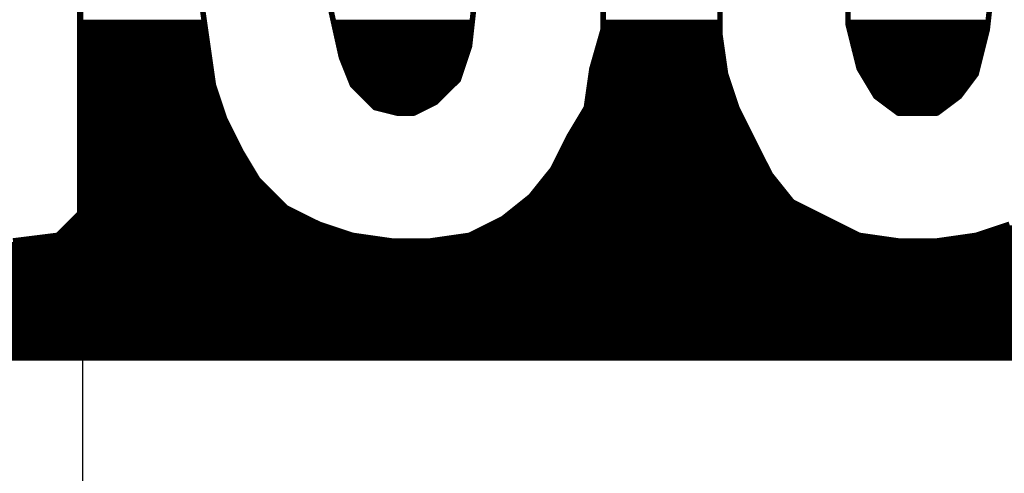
# Model space of a CAD drawing. Extents: x -35 to 35, y -57 to 81.
# Tile 34 of 153: x -8.61 to -6.841, y 1.779 to 2.595. Entities that reach past the tile are written whole.
import ezdxf

# ---------------------------------------------------------------- set-up
doc = ezdxf.new("R2010")
doc.units = 0
doc.layers.add('19', color=53, linetype='CONTINUOUS')
doc.layers.add('21', color=7, linetype='CONTINUOUS')

msp = doc.modelspace()

# ---------------------------------------------------------------- linework, layer by layer
at = {"layer": '19'}
msp.add_line((-8.497, 7.62), (-8.497, 0), dxfattribs=at)
at = {"layer": '21', "const_width": 0.01}
for points in [[(-8.502, 3.057), (-8.502, 2.247)], [(-7.352, 2.567), (-7.352, 2.707)], [(-7.122, 2.587), (-7.122, 2.677)], [(-6.862, 2.667), (-6.872, 2.577)], [(-7.792, 2.637), (-7.802, 2.547)], [(-7.562, 2.647), (-7.562, 2.577)], [(-8.272, 2.547), (-8.282, 2.617)], [(-8.032, 2.527), (-8.052, 2.617)], [(-8.502, 2.59), (-8.2781, 2.59)], [(-8.502, 2.58), (-8.2767, 2.58)], [(-8.046, 2.59), (-7.7972, 2.59)], [(-8.0438, 2.58), (-7.7983, 2.58)], [(-7.562, 2.59), (-7.352, 2.59)], [(-7.562, 2.58), (-7.352, 2.58)], [(-7.122, 2.59), (-6.8706, 2.59)], [(-7.102, 2.507), (-7.122, 2.587)], [(-7.1203, 2.58), (-6.8717, 2.58)], [(-8.502, 2.57), (-8.2753, 2.57)], [(-8.502, 2.56), (-8.2739, 2.56)], [(-8.0416, 2.57), (-7.7994, 2.57)], [(-8.0393, 2.56), (-7.8006, 2.56)], [(-7.562, 2.577), (-7.582, 2.507)], [(-7.5669, 2.56), (-7.351, 2.56)], [(-7.564, 2.57), (-7.352, 2.57)], [(-7.342, 2.497), (-7.352, 2.567)], [(-7.1178, 2.57), (-6.8738, 2.57)], [(-7.1153, 2.56), (-6.8763, 2.56)], [(-6.872, 2.577), (-6.892, 2.497)], [(-8.502, 2.55), (-8.2724, 2.55)], [(-8.262, 2.477), (-8.272, 2.547)], [(-8.0371, 2.55), (-7.8017, 2.55)], [(-7.802, 2.547), (-7.822, 2.487)], [(-7.5697, 2.55), (-7.3496, 2.55)], [(-7.1128, 2.55), (-6.8788, 2.55)], [(-8.502, 2.54), (-8.271, 2.54)], [(-8.502, 2.53), (-8.2696, 2.53)], [(-8.0349, 2.54), (-7.8043, 2.54)], [(-8.0327, 2.53), (-7.8077, 2.53)], [(-8.012, 2.477), (-8.032, 2.527)], [(-7.5754, 2.53), (-7.3467, 2.53)], [(-7.5726, 2.54), (-7.3481, 2.54)], [(-7.1103, 2.54), (-6.8813, 2.54)], [(-7.1078, 2.53), (-6.8838, 2.53)], [(-8.502, 2.52), (-8.2681, 2.52)], [(-8.502, 2.51), (-8.2667, 2.51)], [(-8.0292, 2.52), (-7.811, 2.52)], [(-8.0252, 2.51), (-7.8143, 2.51)], [(-7.582, 2.507), (-7.592, 2.437)], [(-7.5811, 2.51), (-7.3439, 2.51)], [(-7.5783, 2.52), (-7.3453, 2.52)], [(-7.1053, 2.52), (-6.8863, 2.52)], [(-7.1028, 2.51), (-6.8887, 2.51)], [(-7.072, 2.457), (-7.102, 2.507)], [(-8.502, 2.5), (-8.2653, 2.5)], [(-8.502, 2.49), (-8.2639, 2.49)], [(-8.0212, 2.5), (-7.8177, 2.5)], [(-8.0172, 2.49), (-7.821, 2.49)], [(-7.5844, 2.49), (-7.3397, 2.49)], [(-7.583, 2.5), (-7.3424, 2.5)], [(-7.322, 2.437), (-7.342, 2.497)], [(-7.0978, 2.5), (-6.8913, 2.5)], [(-7.0918, 2.49), (-6.8973, 2.49)], [(-6.892, 2.497), (-6.922, 2.457)], [(-8.502, 2.48), (-8.2624, 2.48)], [(-8.242, 2.417), (-8.262, 2.477)], [(-8.0132, 2.48), (-7.829, 2.48)], [(-7.972, 2.437), (-8.012, 2.477)], [(-7.822, 2.487), (-7.862, 2.447)], [(-7.5859, 2.48), (-7.3363, 2.48)], [(-7.0858, 2.48), (-6.9047, 2.48)], [(-8.502, 2.47), (-8.2597, 2.47)], [(-8.502, 2.46), (-8.2563, 2.46)], [(-8.005, 2.47), (-7.839, 2.47)], [(-7.995, 2.46), (-7.849, 2.46)], [(-7.5887, 2.46), (-7.3297, 2.46)], [(-7.5873, 2.47), (-7.333, 2.47)], [(-7.0798, 2.47), (-6.9123, 2.47)], [(-7.0738, 2.46), (-6.9198, 2.46)], [(-7.032, 2.427), (-7.072, 2.457)], [(-6.922, 2.457), (-6.962, 2.427)], [(-8.502, 2.45), (-8.253, 2.45)], [(-8.502, 2.44), (-8.2497, 2.44)], [(-7.985, 2.45), (-7.859, 2.45)], [(-7.975, 2.44), (-7.876, 2.44)], [(-7.932, 2.427), (-7.972, 2.437)], [(-7.862, 2.447), (-7.902, 2.427)], [(-7.592, 2.437), (-7.622, 2.387)], [(-7.5916, 2.44), (-7.323, 2.44)], [(-7.5901, 2.45), (-7.3263, 2.45)], [(-7.292, 2.377), (-7.322, 2.437)], [(-7.0627, 2.45), (-6.9313, 2.45)], [(-7.0493, 2.44), (-6.9447, 2.44)], [(-8.502, 2.43), (-8.2463, 2.43)], [(-8.502, 2.42), (-8.243, 2.42)], [(-7.944, 2.43), (-7.896, 2.43)], [(-7.902, 2.427), (-7.932, 2.427)], [(-7.6022, 2.42), (-7.3135, 2.42)], [(-7.5962, 2.43), (-7.3185, 2.43)], [(-7.036, 2.43), (-6.958, 2.43)], [(-6.962, 2.427), (-7.032, 2.427)], [(-8.502, 2.41), (-8.2385, 2.41)], [(-8.212, 2.357), (-8.242, 2.417)], [(-7.6082, 2.41), (-7.3085, 2.41)], [(-8.502, 2.4), (-8.2335, 2.4)], [(-8.502, 2.39), (-8.2285, 2.39)], [(-7.622, 2.387), (-7.652, 2.327)], [(-7.6202, 2.39), (-7.2985, 2.39)], [(-7.6142, 2.4), (-7.3035, 2.4)], [(-8.502, 2.38), (-8.2235, 2.38)], [(-8.502, 2.37), (-8.2185, 2.37)], [(-7.6305, 2.37), (-7.2885, 2.37)], [(-7.6255, 2.38), (-7.2935, 2.38)], [(-7.262, 2.317), (-7.292, 2.377)], [(-8.502, 2.36), (-8.2135, 2.36)], [(-8.502, 2.35), (-8.2078, 2.35)], [(-8.182, 2.307), (-8.212, 2.357)], [(-7.6405, 2.35), (-7.2785, 2.35)], [(-7.6355, 2.36), (-7.2835, 2.36)], [(-8.502, 2.34), (-8.2018, 2.34)], [(-8.502, 2.33), (-8.1958, 2.33)], [(-7.6505, 2.33), (-7.2685, 2.33)], [(-7.6455, 2.34), (-7.2735, 2.34)], [(-8.502, 2.32), (-8.1898, 2.32)], [(-7.652, 2.327), (-7.692, 2.277)], [(-7.6576, 2.32), (-7.2635, 2.32)], [(-7.222, 2.267), (-7.262, 2.317)], [(-8.502, 2.31), (-8.1838, 2.31)], [(-8.502, 2.3), (-8.175, 2.3)], [(-8.132, 2.257), (-8.182, 2.307)], [(-7.6736, 2.3), (-7.2484, 2.3)], [(-7.6656, 2.31), (-7.2564, 2.31)], [(-8.502, 2.29), (-8.165, 2.29)], [(-8.502, 2.28), (-8.155, 2.28)], [(-7.692, 2.277), (-7.742, 2.237)], [(-7.6896, 2.28), (-7.2324, 2.28)], [(-7.6816, 2.29), (-7.2404, 2.29)], [(-8.502, 2.27), (-8.145, 2.27)], [(-8.502, 2.26), (-8.135, 2.26)], [(-7.7133, 2.26), (-7.208, 2.26)], [(-7.7008, 2.27), (-7.2244, 2.27)], [(-7.162, 2.237), (-7.222, 2.267)], [(-8.502, 2.247), (-8.542, 2.207)], [(-8.502, 2.25), (-8.118, 2.25)], [(-8.072, 2.227), (-8.132, 2.257)], [(-7.7258, 2.25), (-7.188, 2.25)], [(-8.519, 2.23), (-8.078, 2.23)], [(-8.509, 2.24), (-8.098, 2.24)], [(-8.012, 2.207), (-8.072, 2.227)], [(-7.742, 2.237), (-7.802, 2.207)], [(-7.756, 2.23), (-7.148, 2.23)], [(-7.7383, 2.24), (-7.168, 2.24)], [(-7.102, 2.207), (-7.162, 2.237)], [(-6.832, 2.227), (-6.892, 2.207)], [(-8.542, 2.207), (-8.622, 2.197)], [(-8.539, 2.21), (-8.021, 2.21)], [(-8.529, 2.22), (-8.051, 2.22)], [(-7.942, 2.197), (-8.012, 2.207)], [(-7.802, 2.207), (-7.872, 2.197)], [(-7.796, 2.21), (-7.108, 2.21)], [(-7.776, 2.22), (-7.128, 2.22)], [(-7.032, 2.197), (-7.102, 2.207)], [(-6.892, 2.207), (-6.962, 2.197)], [(-6.883, 2.21), (-6.371, 2.21)], [(-6.853, 2.22), (-6.3932, 2.22)], [(-8.7098, 2.19), (-3.5708, 2.19)], [(-8.598, 2.2), (-7.963, 2.2)], [(-7.872, 2.197), (-7.942, 2.197)], [(-7.851, 2.2), (-7.053, 2.2)], [(-6.962, 2.197), (-7.032, 2.197)], [(-6.941, 2.2), (-6.341, 2.2)], [(-8.7202, 2.18), (-3.5833, 2.18)], [(-8.7411, 2.16), (-3.6082, 2.16)], [(-8.7307, 2.17), (-3.5958, 2.17)], [(-8.762, 2.14), (-3.6333, 2.14)], [(-8.7516, 2.15), (-3.6208, 2.15)], [(-8.783, 2.12), (-3.6583, 2.12)], [(-8.7725, 2.13), (-3.6458, 2.13)], [(-8.8039, 2.1), (-3.6875, 2.1)], [(-8.7934, 2.11), (-3.6725, 2.11)], [(-8.8143, 2.09), (-3.7025, 2.09)], [(-8.8352, 2.07), (-3.736, 2.07)], [(-8.8248, 2.08), (-3.7175, 2.08)], [(-8.8561, 2.05), (-3.776, 2.05)], [(-8.8457, 2.06), (-3.756, 2.06)], [(-8.877, 2.03), (-3.833, 2.03)], [(-8.8666, 2.04), (-3.803, 2.04)], [(-8.8875, 2.02), (-3.8665, 2.02)], [(-8.9084, 2), (-3.954, 2)], [(-8.898, 2.01), (-3.9015, 2.01)], [(-8.922, 1.987), (-4.042, 1.987)], [(-8.9189, 1.99), (-4.021, 1.99)]]:
    msp.add_lwpolyline(points, dxfattribs=at)
at = {"layer": '21', "const_width": 0.005}
for points in [[(-8.502, 2.5925, 1), (-8.502, 2.5875)], [(-8.502, 2.5825, 1), (-8.502, 2.5775)], [(-8.2781, 2.5875, 1), (-8.2781, 2.5925)], [(-8.2767, 2.5775, 1), (-8.2767, 2.5825)], [(-8.046, 2.5925, 1), (-8.046, 2.5875)], [(-8.0438, 2.5825, 1), (-8.0438, 2.5775)], [(-7.7983, 2.5775, 1), (-7.7983, 2.5825)], [(-7.7972, 2.5875, 1), (-7.7972, 2.5925)], [(-7.562, 2.5925, 1), (-7.562, 2.5875)], [(-7.562, 2.5825, 1), (-7.562, 2.5775)], [(-7.352, 2.5875, 1), (-7.352, 2.5925)], [(-7.352, 2.5775, 1), (-7.352, 2.5825)], [(-7.122, 2.5925, 1), (-7.122, 2.5875)], [(-7.1196, 2.5876, 1), (-7.1244, 2.5864)], [(-7.1245, 2.587, 1), (-7.1195, 2.587)], [(-7.1203, 2.5825, 1), (-7.1203, 2.5775)], [(-6.8717, 2.5775, 1), (-6.8717, 2.5825)], [(-6.8706, 2.5875, 1), (-6.8706, 2.5925)], [(-8.502, 2.5725, 1), (-8.502, 2.5675)], [(-8.502, 2.5625, 1), (-8.502, 2.5575)], [(-8.2753, 2.5675, 1), (-8.2753, 2.5725)], [(-8.2739, 2.5575, 1), (-8.2739, 2.5625)], [(-8.0416, 2.5725, 1), (-8.0416, 2.5675)], [(-8.0393, 2.5625, 1), (-8.0393, 2.5575)], [(-7.8006, 2.5575, 1), (-7.8006, 2.5625)], [(-7.7994, 2.5675, 1), (-7.7994, 2.5725)], [(-7.5669, 2.5625, 1), (-7.5669, 2.5575)], [(-7.564, 2.5725, 1), (-7.564, 2.5675)], [(-7.5645, 2.577, 1), (-7.5595, 2.577)], [(-7.5596, 2.5763, 1), (-7.5644, 2.5777)], [(-7.3495, 2.5674, 1), (-7.3545, 2.5666)], [(-7.3545, 2.567, 1), (-7.3495, 2.567)], [(-7.352, 2.5675, 1), (-7.352, 2.5725)], [(-7.351, 2.5575, 1), (-7.351, 2.5625)], [(-7.1178, 2.5725, 1), (-7.1178, 2.5675)], [(-7.1153, 2.5625, 1), (-7.1153, 2.5575)], [(-6.8763, 2.5575, 1), (-6.8763, 2.5625)], [(-6.8745, 2.5773, 1), (-6.8695, 2.5767)], [(-6.8696, 2.5764, 1), (-6.8744, 2.5776)], [(-6.8738, 2.5675, 1), (-6.8738, 2.5725)], [(-8.502, 2.5525, 1), (-8.502, 2.5475)], [(-8.2695, 2.5474, 1), (-8.2745, 2.5466)], [(-8.2745, 2.5466, 1), (-8.2695, 2.5474)], [(-8.2724, 2.5475, 1), (-8.2724, 2.5525)], [(-8.0371, 2.5525, 1), (-8.0371, 2.5475)], [(-7.8045, 2.5473, 1), (-7.7995, 2.5467)], [(-7.7996, 2.5462, 1), (-7.8044, 2.5478)], [(-7.8017, 2.5475, 1), (-7.8017, 2.5525)], [(-7.5697, 2.5525, 1), (-7.5697, 2.5475)], [(-7.3496, 2.5475, 1), (-7.3496, 2.5525)], [(-7.1128, 2.5525, 1), (-7.1128, 2.5475)], [(-6.8788, 2.5475, 1), (-6.8788, 2.5525)], [(-8.502, 2.5425, 1), (-8.502, 2.5375)], [(-8.502, 2.5325, 1), (-8.502, 2.5275)], [(-8.271, 2.5375, 1), (-8.271, 2.5425)], [(-8.2696, 2.5275, 1), (-8.2696, 2.5325)], [(-8.0349, 2.5425, 1), (-8.0349, 2.5375)], [(-8.0327, 2.5325, 1), (-8.0327, 2.5275)], [(-8.0297, 2.5279, 1), (-8.0343, 2.5261)], [(-8.0344, 2.5265, 1), (-8.0296, 2.5275)], [(-7.8077, 2.5275, 1), (-7.8077, 2.5325)], [(-7.8043, 2.5375, 1), (-7.8043, 2.5425)], [(-7.5754, 2.5325, 1), (-7.5754, 2.5275)], [(-7.5726, 2.5425, 1), (-7.5726, 2.5375)], [(-7.3481, 2.5375, 1), (-7.3481, 2.5425)], [(-7.3467, 2.5275, 1), (-7.3467, 2.5325)], [(-7.1103, 2.5425, 1), (-7.1103, 2.5375)], [(-7.1078, 2.5325, 1), (-7.1078, 2.5275)], [(-6.8838, 2.5275, 1), (-6.8838, 2.5325)], [(-6.8813, 2.5375, 1), (-6.8813, 2.5425)], [(-8.502, 2.5225, 1), (-8.502, 2.5175)], [(-8.502, 2.5125, 1), (-8.502, 2.5075)], [(-8.2681, 2.5175, 1), (-8.2681, 2.5225)], [(-8.2667, 2.5075, 1), (-8.2667, 2.5125)], [(-8.0292, 2.5225, 1), (-8.0292, 2.5175)], [(-8.0252, 2.5125, 1), (-8.0252, 2.5075)], [(-7.8143, 2.5075, 1), (-7.8143, 2.5125)], [(-7.811, 2.5175, 1), (-7.811, 2.5225)], [(-7.5795, 2.5066, 1), (-7.5845, 2.5074)], [(-7.5811, 2.5125, 1), (-7.5811, 2.5075)], [(-7.5783, 2.5225, 1), (-7.5783, 2.5175)], [(-7.3453, 2.5175, 1), (-7.3453, 2.5225)], [(-7.3439, 2.5075, 1), (-7.3439, 2.5125)], [(-7.1053, 2.5225, 1), (-7.1053, 2.5175)], [(-7.1028, 2.5125, 1), (-7.1028, 2.5075)], [(-7.0999, 2.5083, 1), (-7.1041, 2.5057)], [(-6.8887, 2.5075, 1), (-6.8887, 2.5125)], [(-6.8863, 2.5175, 1), (-6.8863, 2.5225)], [(-8.502, 2.5025, 1), (-8.502, 2.4975)], [(-8.502, 2.4925, 1), (-8.502, 2.4875)], [(-8.2653, 2.4975, 1), (-8.2653, 2.5025)], [(-8.2639, 2.4875, 1), (-8.2639, 2.4925)], [(-8.0212, 2.5025, 1), (-8.0212, 2.4975)], [(-8.0172, 2.4925, 1), (-8.0172, 2.4875)], [(-7.821, 2.4875, 1), (-7.821, 2.4925)], [(-7.8177, 2.4975, 1), (-7.8177, 2.5025)], [(-7.5844, 2.4925, 1), (-7.5844, 2.4875)], [(-7.583, 2.5025, 1), (-7.583, 2.4975)], [(-7.5844, 2.5077, 1), (-7.5796, 2.5063)], [(-7.3396, 2.4978, 1), (-7.3444, 2.4962)], [(-7.3445, 2.4966, 1), (-7.3395, 2.4974)], [(-7.3424, 2.4975, 1), (-7.3424, 2.5025)], [(-7.3397, 2.4875, 1), (-7.3397, 2.4925)], [(-7.1044, 2.5064, 1), (-7.0996, 2.5076)], [(-7.0978, 2.5025, 1), (-7.0978, 2.4975)], [(-7.0918, 2.4925, 1), (-7.0918, 2.4875)], [(-6.8973, 2.4875, 1), (-6.8973, 2.4925)], [(-6.8944, 2.4976, 1), (-6.8896, 2.4964)], [(-6.89, 2.4955, 1), (-6.894, 2.4985)], [(-6.8913, 2.4975, 1), (-6.8913, 2.5025)], [(-8.502, 2.4825, 1), (-8.502, 2.4775)], [(-8.2596, 2.4778, 1), (-8.2644, 2.4762)], [(-8.2645, 2.4766, 1), (-8.2595, 2.4774)], [(-8.2624, 2.4775, 1), (-8.2624, 2.4825)], [(-8.0132, 2.4825, 1), (-8.0132, 2.4775)], [(-8.0102, 2.4788, 1), (-8.0138, 2.4752)], [(-8.0143, 2.4761, 1), (-8.0097, 2.4779)], [(-7.829, 2.4775, 1), (-7.829, 2.4825)], [(-7.8244, 2.4878, 1), (-7.8196, 2.4862)], [(-7.8202, 2.4852, 1), (-7.8238, 2.4888)], [(-7.5859, 2.4825, 1), (-7.5859, 2.4775)], [(-7.3363, 2.4775, 1), (-7.3363, 2.4825)], [(-7.0858, 2.4825, 1), (-7.0858, 2.4775)], [(-6.9047, 2.4775, 1), (-6.9047, 2.4825)], [(-8.502, 2.4725, 1), (-8.502, 2.4675)], [(-8.502, 2.4625, 1), (-8.502, 2.4575)], [(-8.2597, 2.4675, 1), (-8.2597, 2.4725)], [(-8.2563, 2.4575, 1), (-8.2563, 2.4625)], [(-8.005, 2.4725, 1), (-8.005, 2.4675)], [(-7.995, 2.4625, 1), (-7.995, 2.4575)], [(-7.849, 2.4575, 1), (-7.849, 2.4625)], [(-7.839, 2.4675, 1), (-7.839, 2.4725)], [(-7.5887, 2.4625, 1), (-7.5887, 2.4575)], [(-7.5873, 2.4725, 1), (-7.5873, 2.4675)], [(-7.333, 2.4675, 1), (-7.333, 2.4725)], [(-7.3297, 2.4575, 1), (-7.3297, 2.4625)], [(-7.0798, 2.4725, 1), (-7.0798, 2.4675)], [(-7.0738, 2.4625, 1), (-7.0738, 2.4575)], [(-7.0705, 2.459, 1), (-7.0735, 2.455)], [(-7.0741, 2.4557, 1), (-7.0699, 2.4583)], [(-6.924, 2.4585, 1), (-6.92, 2.4555)], [(-6.9205, 2.455, 1), (-6.9235, 2.459)], [(-6.9198, 2.4575, 1), (-6.9198, 2.4625)], [(-6.9123, 2.4675, 1), (-6.9123, 2.4725)], [(-8.502, 2.4525, 1), (-8.502, 2.4475)], [(-8.502, 2.4425, 1), (-8.502, 2.4375)], [(-8.253, 2.4475, 1), (-8.253, 2.4525)], [(-8.2497, 2.4375, 1), (-8.2497, 2.4425)], [(-7.985, 2.4525, 1), (-7.985, 2.4475)], [(-7.975, 2.4425, 1), (-7.975, 2.4375)], [(-7.9714, 2.4394, 1), (-7.9726, 2.4346)], [(-7.9738, 2.4352, 1), (-7.9702, 2.4388)], [(-7.876, 2.4375, 1), (-7.876, 2.4425)], [(-7.8638, 2.4488, 1), (-7.8602, 2.4452)], [(-7.8609, 2.4448, 1), (-7.8631, 2.4492)], [(-7.859, 2.4475, 1), (-7.859, 2.4525)], [(-7.5916, 2.4425, 1), (-7.5916, 2.4375)], [(-7.5899, 2.4357, 1), (-7.5941, 2.4383)], [(-7.5901, 2.4525, 1), (-7.5901, 2.4475)], [(-7.3263, 2.4475, 1), (-7.3263, 2.4525)], [(-7.3198, 2.4381, 1), (-7.3242, 2.4359)], [(-7.323, 2.4375, 1), (-7.323, 2.4425)], [(-7.0627, 2.4525, 1), (-7.0627, 2.4475)], [(-7.0493, 2.4425, 1), (-7.0493, 2.4375)], [(-6.9447, 2.4375, 1), (-6.9447, 2.4425)], [(-6.9313, 2.4475, 1), (-6.9313, 2.4525)], [(-8.502, 2.4325, 1), (-8.502, 2.4275)], [(-8.502, 2.4225, 1), (-8.502, 2.4175)], [(-8.2463, 2.4275, 1), (-8.2463, 2.4325)], [(-8.243, 2.4175, 1), (-8.243, 2.4225)], [(-7.944, 2.4325, 1), (-7.944, 2.4275)], [(-7.932, 2.4295, 1), (-7.932, 2.4245)], [(-7.9326, 2.4246, 1), (-7.9314, 2.4294)], [(-7.9031, 2.4292, 1), (-7.9009, 2.4248)], [(-7.902, 2.4245, 1), (-7.902, 2.4295)], [(-7.896, 2.4275, 1), (-7.896, 2.4325)], [(-7.6022, 2.4225, 1), (-7.6022, 2.4175)], [(-7.5962, 2.4325, 1), (-7.5962, 2.4275)], [(-7.5945, 2.4374, 1), (-7.5895, 2.4366)], [(-7.3244, 2.4362, 1), (-7.3196, 2.4378)], [(-7.3185, 2.4275, 1), (-7.3185, 2.4325)], [(-7.3135, 2.4175, 1), (-7.3135, 2.4225)], [(-7.036, 2.4325, 1), (-7.036, 2.4275)], [(-7.032, 2.4295, 1), (-7.032, 2.4245)], [(-7.0335, 2.425, 1), (-7.0305, 2.429)], [(-6.9635, 2.429, 1), (-6.9605, 2.425)], [(-6.962, 2.4245, 1), (-6.962, 2.4295)], [(-6.958, 2.4275, 1), (-6.958, 2.4325)], [(-8.502, 2.4125, 1), (-8.502, 2.4075)], [(-8.2398, 2.4181, 1), (-8.2442, 2.4159)], [(-8.2444, 2.4162, 1), (-8.2396, 2.4178)], [(-8.2385, 2.4075, 1), (-8.2385, 2.4125)], [(-7.6082, 2.4125, 1), (-7.6082, 2.4075)], [(-7.3085, 2.4075, 1), (-7.3085, 2.4125)], [(-8.502, 2.4025, 1), (-8.502, 2.3975)], [(-8.502, 2.3925, 1), (-8.502, 2.3875)], [(-8.2335, 2.3975, 1), (-8.2335, 2.4025)], [(-8.2285, 2.3875, 1), (-8.2285, 2.3925)], [(-7.6241, 2.3883, 1), (-7.6199, 2.3857)], [(-7.6198, 2.3859, 1), (-7.6242, 2.3881)], [(-7.6202, 2.3925, 1), (-7.6202, 2.3875)], [(-7.6142, 2.4025, 1), (-7.6142, 2.3975)], [(-7.3035, 2.3975, 1), (-7.3035, 2.4025)], [(-7.2985, 2.3875, 1), (-7.2985, 2.3925)], [(-8.502, 2.3825, 1), (-8.502, 2.3775)], [(-8.502, 2.3725, 1), (-8.502, 2.3675)], [(-8.2235, 2.3775, 1), (-8.2235, 2.3825)], [(-8.2185, 2.3675, 1), (-8.2185, 2.3725)], [(-7.6305, 2.3725, 1), (-7.6305, 2.3675)], [(-7.6255, 2.3825, 1), (-7.6255, 2.3775)], [(-7.2898, 2.3781, 1), (-7.2942, 2.3759)], [(-7.2942, 2.3759, 1), (-7.2898, 2.3781)], [(-7.2935, 2.3775, 1), (-7.2935, 2.3825)], [(-7.2885, 2.3675, 1), (-7.2885, 2.3725)], [(-8.502, 2.3625, 1), (-8.502, 2.3575)], [(-8.502, 2.3525, 1), (-8.502, 2.3475)], [(-8.2099, 2.3583, 1), (-8.2141, 2.3557)], [(-8.2142, 2.3559, 1), (-8.2098, 2.3581)], [(-8.2135, 2.3575, 1), (-8.2135, 2.3625)], [(-8.2078, 2.3475, 1), (-8.2078, 2.3525)], [(-7.6405, 2.3525, 1), (-7.6405, 2.3475)], [(-7.6355, 2.3625, 1), (-7.6355, 2.3575)], [(-7.2835, 2.3575, 1), (-7.2835, 2.3625)], [(-7.2785, 2.3475, 1), (-7.2785, 2.3525)], [(-8.502, 2.3425, 1), (-8.502, 2.3375)], [(-8.502, 2.3325, 1), (-8.502, 2.3275)], [(-8.2018, 2.3375, 1), (-8.2018, 2.3425)], [(-8.1958, 2.3275, 1), (-8.1958, 2.3325)], [(-7.6505, 2.3325, 1), (-7.6505, 2.3275)], [(-7.6455, 2.3425, 1), (-7.6455, 2.3375)], [(-7.2735, 2.3375, 1), (-7.2735, 2.3425)], [(-7.2685, 2.3275, 1), (-7.2685, 2.3325)], [(-8.502, 2.3225, 1), (-8.502, 2.3175)], [(-8.1898, 2.3175, 1), (-8.1898, 2.3225)], [(-7.6576, 2.3225, 1), (-7.6576, 2.3175)], [(-7.6542, 2.3281, 1), (-7.6498, 2.3259)], [(-7.65, 2.3254, 1), (-7.654, 2.3286)], [(-7.26, 2.3186, 1), (-7.264, 2.3154)], [(-7.2642, 2.3159, 1), (-7.2598, 2.3181)], [(-7.2635, 2.3175, 1), (-7.2635, 2.3225)], [(-8.502, 2.3125, 1), (-8.502, 2.3075)], [(-8.502, 2.3025, 1), (-8.502, 2.2975)], [(-8.1802, 2.3088, 1), (-8.1838, 2.3052)], [(-8.1841, 2.3057, 1), (-8.1799, 2.3083)], [(-8.1838, 2.3075, 1), (-8.1838, 2.3125)], [(-8.175, 2.2975, 1), (-8.175, 2.3025)], [(-7.6736, 2.3025, 1), (-7.6736, 2.2975)], [(-7.6656, 2.3125, 1), (-7.6656, 2.3075)], [(-7.2564, 2.3075, 1), (-7.2564, 2.3125)], [(-7.2484, 2.2975, 1), (-7.2484, 2.3025)], [(-8.502, 2.2925, 1), (-8.502, 2.2875)], [(-8.502, 2.2825, 1), (-8.502, 2.2775)], [(-8.165, 2.2875, 1), (-8.165, 2.2925)], [(-8.155, 2.2775, 1), (-8.155, 2.2825)], [(-7.6904, 2.275, 1), (-7.6936, 2.279)], [(-7.6896, 2.2825, 1), (-7.6896, 2.2775)], [(-7.6816, 2.2925, 1), (-7.6816, 2.2875)], [(-7.2404, 2.2875, 1), (-7.2404, 2.2925)], [(-7.2324, 2.2775, 1), (-7.2324, 2.2825)], [(-8.502, 2.2725, 1), (-8.502, 2.2675)], [(-8.502, 2.2625, 1), (-8.502, 2.2575)], [(-8.145, 2.2675, 1), (-8.145, 2.2725)], [(-8.135, 2.2575, 1), (-8.135, 2.2625)], [(-7.7133, 2.2625, 1), (-7.7133, 2.2575)], [(-7.7008, 2.2725, 1), (-7.7008, 2.2675)], [(-7.694, 2.2786, 1), (-7.69, 2.2754)], [(-7.2209, 2.2692, 1), (-7.2231, 2.2648)], [(-7.2244, 2.2675, 1), (-7.2244, 2.2725)], [(-7.224, 2.2654, 1), (-7.22, 2.2686)], [(-7.208, 2.2575, 1), (-7.208, 2.2625)], [(-8.502, 2.2525, 1), (-8.502, 2.2475)], [(-8.5045, 2.247, 1), (-8.4995, 2.247)], [(-8.5002, 2.2452, 1), (-8.5038, 2.2488)], [(-8.1309, 2.2592, 1), (-8.1331, 2.2548)], [(-8.1338, 2.2552, 1), (-8.1302, 2.2588)], [(-8.118, 2.2475, 1), (-8.118, 2.2525)], [(-7.7258, 2.2525, 1), (-7.7258, 2.2475)], [(-7.188, 2.2475, 1), (-7.188, 2.2525)], [(-8.519, 2.2325, 1), (-8.519, 2.2275)], [(-8.509, 2.2425, 1), (-8.509, 2.2375)], [(-8.098, 2.2375, 1), (-8.098, 2.2425)], [(-8.078, 2.2275, 1), (-8.078, 2.2325)], [(-8.0712, 2.2294, 1), (-8.0728, 2.2246)], [(-8.0731, 2.2248, 1), (-8.0709, 2.2292)], [(-7.756, 2.2325, 1), (-7.756, 2.2275)], [(-7.7436, 2.239, 1), (-7.7404, 2.235)], [(-7.7409, 2.2348, 1), (-7.7431, 2.2392)], [(-7.7383, 2.2425, 1), (-7.7383, 2.2375)], [(-7.168, 2.2375, 1), (-7.168, 2.2425)], [(-7.1609, 2.2392, 1), (-7.1631, 2.2348)], [(-7.1631, 2.2348, 1), (-7.1609, 2.2392)], [(-7.148, 2.2275, 1), (-7.148, 2.2325)], [(-8.5438, 2.2088, 1), (-8.5402, 2.2052)], [(-8.5417, 2.2045, 1), (-8.5423, 2.2095)], [(-8.539, 2.2125, 1), (-8.539, 2.2075)], [(-8.529, 2.2225, 1), (-8.529, 2.2175)], [(-8.051, 2.2175, 1), (-8.051, 2.2225)], [(-8.021, 2.2075, 1), (-8.021, 2.2125)], [(-8.0116, 2.2095, 1), (-8.0124, 2.2045)], [(-8.0128, 2.2046, 1), (-8.0112, 2.2094)], [(-7.8031, 2.2092, 1), (-7.8009, 2.2048)], [(-7.8016, 2.2045, 1), (-7.8024, 2.2095)], [(-7.796, 2.2125, 1), (-7.796, 2.2075)], [(-7.776, 2.2225, 1), (-7.776, 2.2175)], [(-7.128, 2.2175, 1), (-7.128, 2.2225)], [(-7.108, 2.2075, 1), (-7.108, 2.2125)], [(-7.1016, 2.2095, 1), (-7.1024, 2.2045)], [(-7.1031, 2.2048, 1), (-7.1009, 2.2092)], [(-6.8928, 2.2094, 1), (-6.8912, 2.2046)], [(-6.8916, 2.2045, 1), (-6.8924, 2.2095)], [(-6.883, 2.2125, 1), (-6.883, 2.2075)], [(-6.853, 2.2225, 1), (-6.853, 2.2175)], [(-8.598, 2.2025, 1), (-8.598, 2.1975)], [(-7.963, 2.1975, 1), (-7.963, 2.2025)], [(-7.942, 2.1995, 1), (-7.942, 2.1945)], [(-7.9424, 2.1945, 1), (-7.9416, 2.1995)], [(-7.8724, 2.1995, 1), (-7.8716, 2.1945)], [(-7.872, 2.1945, 1), (-7.872, 2.1995)], [(-7.851, 2.2025, 1), (-7.851, 2.1975)], [(-7.053, 2.1975, 1), (-7.053, 2.2025)], [(-7.032, 2.1995, 1), (-7.032, 2.1945)], [(-7.0324, 2.1945, 1), (-7.0316, 2.1995)], [(-6.9624, 2.1995, 1), (-6.9616, 2.1945)], [(-6.962, 2.1945, 1), (-6.962, 2.1995)], [(-6.941, 2.2025, 1), (-6.941, 2.1975)]]:
    msp.add_lwpolyline(points, format="xyb", dxfattribs=at)

doc.saveas('drawing.dxf')
